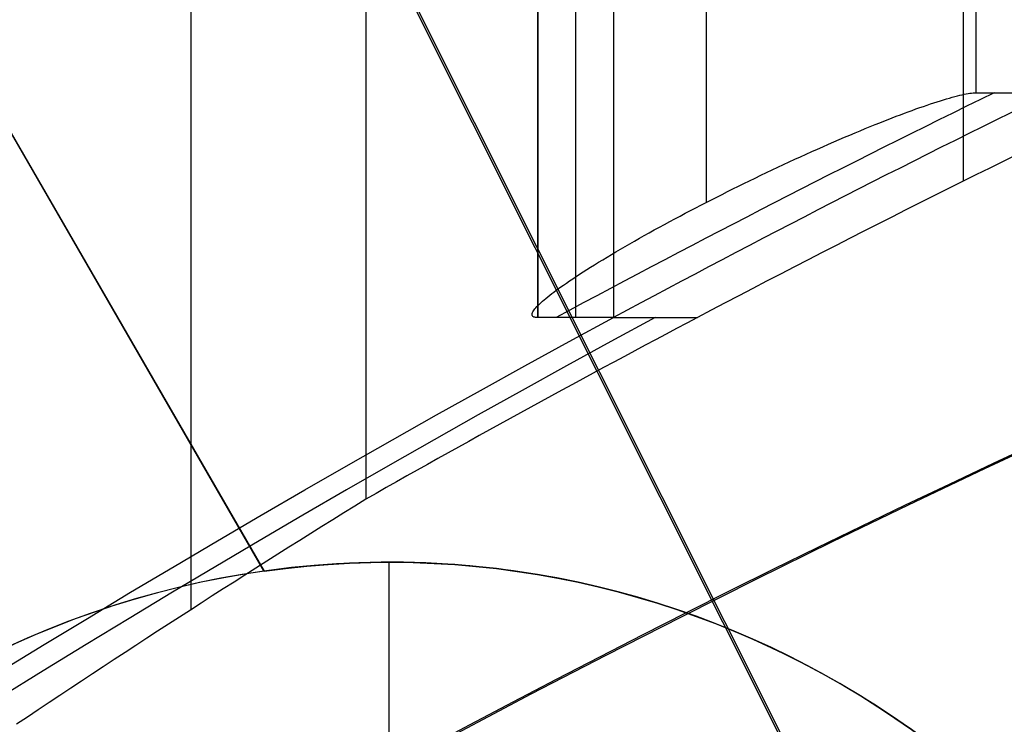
# Model space of a CAD drawing. Extents: x 12895 to 14339, y -6833 to -5581.
# Tile 64 of 79: x 13589.28 to 13593.67, y -6333.72 to -6330.58. Entities that reach past the tile are written whole.
import ezdxf

# ---------------------------------------------------------------- set-up
doc = ezdxf.new("R2010")
doc.units = 0
doc.layers.get('0').update_dxf_attribs({"linetype": 'CONTINUOUS'})
doc.layers.add('BLANCO_METALICO', color=7, linetype='CONTINUOUS')
doc.layers.add('COLOR', color=7, linetype='CONTINUOUS')

msp = doc.modelspace()

# ---------------------------------------------------------------- linework, layer by layer
for p, q in [((13590.04800260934, -6333.208896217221, 57.86381038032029), (13590.04800260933, -5581.495752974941, 57.8638103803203)), ((13590.82462386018, -5581.495752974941, 58.28675386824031), (13590.82462384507, -6332.718140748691, 58.28675386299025)), ((13591.58985301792, -6331.909866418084, 61.56819261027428), (13591.58985301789, -5581.495752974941, 61.56819261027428)), ((13591.58985301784, -5581.495752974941, 61.56819261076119), (13591.58985301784, -6331.909866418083, 61.56819261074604)), ((13591.75856639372, -6331.909865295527, 60.83741476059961), (13591.75856639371, -5581.49575297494, 60.83741476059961)), ((13591.92727962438, -5581.495752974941, 60.10663754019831), (13591.92728249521, -6331.909864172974, 60.10663819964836)), ((13592.33927200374, -5581.495752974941, 62.76751374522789), (13592.33927200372, -6331.39726735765, 62.76751374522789)), ((13593.48406166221, -6331.302320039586, 58.65708712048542), (13593.4840616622, -5581.49575297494, 58.65708712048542)), ((13593.53859313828, -5581.495752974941, 62.01809475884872), (13593.5385931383, -6330.909630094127, 62.01809475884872)), ((13593.53859313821, -5581.495752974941, 62.0180947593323), (13593.53859313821, -6330.909630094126, 62.01809475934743)), ((13593.5385931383, -6330.909630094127, 62.01809475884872), (13593.87604010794, -6330.909620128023, 60.55654434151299)), ((13591.92728249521, -6331.909864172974, 60.10663819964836), (13591.58985301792, -6331.909866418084, 61.56819261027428)), ((13591.92728249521, -6331.909864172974, 60.10663819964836), (13592.30001098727, -6331.909861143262, 58.49220515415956))]:
    msp.add_line(p, q)
at = {"extrusion": (-0.2249510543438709, 8.038899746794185e-15, 0.9743700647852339)}
msp.add_lwpolyline([(6339.841516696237, 13345.0425022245), (6339.366101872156, 13344.7073845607), (6338.892938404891, 13344.36819328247), (6338.422075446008, 13344.02495177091), (6337.95356184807, 13343.67768423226), (6337.487446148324, 13343.32641569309), (6337.023776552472, 13342.97117199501), (6336.562600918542, 13342.61197978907), (6336.103966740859, 13342.24886652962), (6335.647921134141, 13341.88186046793), (6335.194510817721, 13341.51099064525), (6334.743782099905, 13341.13628688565), (6334.29578086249, 13340.75777978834), (6333.850552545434, 13340.37550071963), (6333.408142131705, 13339.98948180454), (6332.968594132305, 13339.59975591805), (6332.531952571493, 13339.2063566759), (6332.098260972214, 13338.80931842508), (6331.667562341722, 13338.40867623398), (6331.239899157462, 13338.00446588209), (6330.815313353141, 13337.5967238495), (6330.393846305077, 13337.18548730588), (6329.975538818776, 13336.77079409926), (6329.560431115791, 13336.35268274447), (6329.148562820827, 13335.93119241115), (6328.739972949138, 13335.50636291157), (6328.334699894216, 13335.07823468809), (6327.932781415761, 13334.64684880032), (6327.53425462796, 13334.21224691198), (6327.139155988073, 13333.77447127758), (6326.747521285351, 13333.33356472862), (6326.359385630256, 13332.8895706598), (6325.974783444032, 13332.44253301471), (6325.593748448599, 13331.9924962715), (6325.216313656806, 13331.53950542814), (6324.842511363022, 13331.08360598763), (6324.472373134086, 13330.6248439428), (6324.105929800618, 13330.16326576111), (6323.743211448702, 13329.69891836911), (6323.384247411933, 13329.23184913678), (6323.029066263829, 13328.76210586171), (6322.677695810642, 13328.28973675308), (6322.330163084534, 13327.81479041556), (6321.98649433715, 13327.33731583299), (6321.646715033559, 13326.85736235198), (6321.310849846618, 13326.37497966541), (6320.978922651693, 13325.89021779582), (6320.650956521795, 13325.40312707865), (6320.326973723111, 13324.91375814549), (6320.00699571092, 13324.42216190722), (6319.691043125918, 13323.92838953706), (6319.379135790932, 13323.43249245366), (6319.071292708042, 13322.93452230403), (6318.767532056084, 13322.4345309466), (6318.467871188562, 13321.9325704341), (6318.17232663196, 13321.42869299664), (6317.88091408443, 13320.92295102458), (6317.593648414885, 13320.41539705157), (6317.310543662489, 13319.90608373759), (6317.031613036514, 13319.39506385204), (6316.756868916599, 13318.88239025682), (6316.486322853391, 13318.36811588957), (6316.219985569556, 13317.85229374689), (6315.957866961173, 13317.33497686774), (6315.699976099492, 13316.81621831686), (6315.446321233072, 13316.29607116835), (6315.196909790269, 13315.77458848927), (6314.951748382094, 13315.25182332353), (6314.710842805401, 13314.72782867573), (6314.474198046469, 13314.20265749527), (6314.241818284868, 13313.67636266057), (6314.013706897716, 13313.14899696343), (6313.789866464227, 13312.62061309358), (6313.570298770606, 13312.09126362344), (6313.355004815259, 13311.56100099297), (6313.143984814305, 13311.02987749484), (6312.93723820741, 13310.49794525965), (6312.734763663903, 13309.96525624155), (6312.536559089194, 13309.43186220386), (6312.342621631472, 13308.89781470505), (6312.152947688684, 13308.36316508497), (6311.967532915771, 13307.82796445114), (6311.786372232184, 13307.29226366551), (6311.609459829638, 13306.75611333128), (6311.43678918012, 13306.21956378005), (6311.268353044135, 13305.68266505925), (6311.104143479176, 13305.14546691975), (6310.944151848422, 13304.60801880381), (6310.788368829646, 13304.07036983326), (6310.63678442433, 13303.53256879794), (6310.489387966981, 13302.99466414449), (6310.346168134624, 13302.45670396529), (6310.207112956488, 13301.91873598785), (6310.072209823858, 13301.3808075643), (6309.941445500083, 13300.84296566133), (6309.814806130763, 13300.30525685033), (6309.69227725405, 13299.76772729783), (6309.573843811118, 13299.23042275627), (6309.459490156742, 13298.69338855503), (6309.349200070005, 13298.15666959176), (6309.242956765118, 13297.62031032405), (6309.140742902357, 13297.08435476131), (6309.04254059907, 13296.54884645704), (6308.948331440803, 13296.01382850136), (6308.858096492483, 13295.47934351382), (6308.771816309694, 13294.94543363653), (6308.689470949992, 13294.4121405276), (6308.611039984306, 13293.87950535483), (6308.536502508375, 13293.34756878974), (6308.465837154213, 13292.81637100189), (6308.399022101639, 13292.28595165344), (6308.336035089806, 13291.75634989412), (6308.27685342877, 13291.22760435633), (6308.221454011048, 13290.69975315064), (6308.169813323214, 13290.17283386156), (6308.121907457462, 13289.64688354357), (6308.077712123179, 13289.12193871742), (6308.037202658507, 13288.59803536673), (6308.00035404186, 13288.07520893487), (6307.967140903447, 13287.55349432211), (6307.937537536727, 13287.03292588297), (6307.911517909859, 13286.51353742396), (6307.889055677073, 13285.99536220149), (6307.87012419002, 13285.47843292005), (6307.854696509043, 13284.96278173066), (6307.842745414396, 13284.4484402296), (6307.834243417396, 13283.93543945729), (6307.829162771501, 13283.42380989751), (6307.827475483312, 13282.91358147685), (6307.82922295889, 13282.39433270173), (6307.834485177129, 13281.87363342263), (6307.843291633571, 13281.35151519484), (6307.855671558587, 13280.82801017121), (6307.871653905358, 13280.30315110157), (6307.891267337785, 13279.77697133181), (6307.914540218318, 13279.2495048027), (6307.941500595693, 13278.72078604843), (6307.972176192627, 13278.1908501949), (6308.006594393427, 13277.6597329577), (6308.044782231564, 13277.12747063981), (6308.086766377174, 13276.59410012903), (6308.132573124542, 13276.05965889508), (6308.182228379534, 13275.5241849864), (6308.235757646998, 13274.98771702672), (6308.293186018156, 13274.45029421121), (6308.354538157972, 13273.91195630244), (6308.419838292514, 13273.37274362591), (6308.48911019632, 13272.83269706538), (6308.562377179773, 13272.2918580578), (6308.639662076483, 13271.75026858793), (6308.720987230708, 13271.20797118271), (6308.806374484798, 13270.66500890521), (6308.895845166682, 13270.1214253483), (6308.989420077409, 13269.577264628), (6309.087119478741, 13269.03257137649), (6309.188963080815, 13268.4873907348), (6309.294970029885, 13267.94176834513), (6309.405158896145, 13267.39575034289), (6309.519547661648, 13266.84938334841), (6309.638153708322, 13266.30271445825), (6309.760993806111, 13265.75579123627), (6309.888084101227, 13265.20866170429), (6310.019440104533, 13264.66137433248), (6310.155076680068, 13264.11397802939), (6310.295008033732, 13263.56652213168), (6310.439247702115, 13263.01905639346), (6310.587808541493, 13262.47163097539), (6310.74070271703, 13261.92429643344), (6310.897941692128, 13261.37710370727), (6311.059536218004, 13260.83010410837), (6311.225496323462, 13260.28334930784), (6311.395831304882, 13259.7368913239), (6311.570549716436, 13259.19078250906), (6311.749659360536, 13258.64507553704), (6311.933167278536, 13258.0998233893), (6312.121079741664, 13257.55507934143), (6312.313402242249, 13257.01089694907), (6312.510139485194, 13256.46733003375), (6312.711295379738, 13255.92443266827), (6312.916873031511, 13255.38225916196), (6313.126874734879, 13254.84086404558), (6313.341301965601, 13254.30030205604), (6313.560155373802, 13253.7606281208), (6313.783434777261, 13253.22189734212), (6314.011139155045, 13252.68416498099), (6314.243266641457, 13252.1474864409), (6314.479814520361, 13251.61191725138), (6314.720779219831, 13251.07751305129), (6314.966156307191, 13250.544329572), (6315.21594048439, 13250.01242262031), (6315.470125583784, 13249.48184806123), (6315.728704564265, 13248.95266180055), (6315.991669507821, 13248.42491976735), (6316.259011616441, 13247.8986778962), (6316.530721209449, 13247.37399210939), (6316.806787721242, 13246.85091829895), (6317.087199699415, 13246.32951230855), (6317.371944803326, 13245.80982991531), (6317.661009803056, 13245.29192681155), (6317.954380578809, 13244.7758585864), (6318.252042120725, 13244.26168070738), (6318.553978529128, 13243.74944850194), (6318.860173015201, 13243.23921713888), (6319.170607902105, 13242.73104160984), (6319.485264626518, 13242.22497671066), (6319.80412374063, 13241.72107702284), (6320.127164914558, 13241.21939689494), (6320.454366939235, 13240.71999042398), (6320.785707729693, 13240.22291143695), (6321.121164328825, 13239.72821347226), (6321.460712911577, 13239.23594976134), (6321.80432878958, 13238.74617321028), (6322.151986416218, 13238.25893638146), (6322.503659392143, 13237.77429147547), (6322.85932047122, 13237.29229031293), (6323.218941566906, 13236.81298431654), (6323.582493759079, 13236.33642449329), (6323.949947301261, 13235.86266141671), (6324.321271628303, 13235.39174520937), (6324.696435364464, 13234.92372552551), (6325.075406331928, 13234.45865153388), (6325.458151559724, 13233.99657190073), (6325.844637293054, 13233.53753477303), (6326.234829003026, 13233.08158776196), (6326.628691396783, 13232.62877792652), (6327.026188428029, 13232.17915175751), (6327.427283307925, 13231.73275516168), (6327.83193851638, 13231.28963344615), (6328.240115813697, 13230.84983130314), (6328.651776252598, 13230.413392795), (6329.066880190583, 13229.98036133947), (6329.485387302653, 13229.55077969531), (6329.907256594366, 13229.12468994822), (6330.332446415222, 13228.70213349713), (6330.760914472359, 13228.28315104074), (6331.192617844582, 13227.86778256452), (6331.627512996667, 13227.45606732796), (6332.065555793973, 13227.04804385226), (6332.506701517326, 13226.64374990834), (6332.950904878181, 13226.24322250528), (6333.398120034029, 13225.84649787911), (6333.848300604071, 13225.45361148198), (6334.301399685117, 13225.06459797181), (6334.757369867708, 13224.67949120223), (6335.21616325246, 13224.29832421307), (6335.677731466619, 13223.92112922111), (6336.142025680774, 13223.54793761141), (6336.608996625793, 13223.17877992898), (6337.078594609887, 13222.81368587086), (6337.550769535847, 13222.45268427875), (6338.025470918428, 13222.09580313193), (6338.502647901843, 13221.74306954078), (6338.982249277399, 13221.3945097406), (6339.464223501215, 13221.05014908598), (6339.948518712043, 13220.71001204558), (6340.435082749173, 13220.37412219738), (6340.923863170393, 13220.04250222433)], dxfattribs=at)
at = {"extrusion": (-0.2249510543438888, -3.01232403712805e-14, 0.9743700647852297)}
msp.add_lwpolyline([(6339.083899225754, 13220.04250222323), (6338.617968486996, 13220.37982577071), (6338.154309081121, 13220.72108551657), (6337.692967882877, 13221.06625769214), (6337.233991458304, 13221.41531775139), (6336.777426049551, 13221.76824037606), (6336.323317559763, 13222.12499948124), (6335.871711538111, 13222.48556822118), (6335.422653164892, 13222.84991899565), (6334.976187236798, 13223.21802345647), (6334.532358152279, 13223.58985251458), (6334.091209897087, 13223.96537634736), (6333.652786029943, 13224.34456440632), (6333.217129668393, 13224.72738542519), (6332.784283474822, 13225.11380742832), (6332.354289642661, 13225.5037977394), (6331.927189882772, 13225.89732299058), (6331.503025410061, 13226.29434913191), (6331.081836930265, 13226.69484144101), (6330.663664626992, 13227.09876453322), (6330.248548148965, 13227.50608237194), (6329.836526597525, 13227.91675827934), (6329.427638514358, 13228.33075494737), (6329.021921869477, 13228.748034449), (6328.619414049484, 13229.16855824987), (6328.220151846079, 13229.59228722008), (6327.824171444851, 13230.0191816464), (6327.43150841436, 13230.4492012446), (6327.042197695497, 13230.88230517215), (6326.656273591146, 13231.3184520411), (6326.273769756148, 13231.75759993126), (6325.894719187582, 13232.19970640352), (6325.519154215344, 13232.64472851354), (6325.147106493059, 13233.09262282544), (6324.778606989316, 13233.54334542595), (6324.413685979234, 13233.99685193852), (6324.052373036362, 13234.45309753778), (6323.694697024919, 13234.91203696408), (6323.340686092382, 13235.37362453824), (6322.990367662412, 13235.83781417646), (6322.643768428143, 13236.30455940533), (6322.300914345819, 13236.77381337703), (6321.961830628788, 13237.24552888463), (6321.626541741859, 13237.71965837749), (6321.295071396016, 13238.19615397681), (6320.967442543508, 13238.67496749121), (6320.643677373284, 13239.15605043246), (6320.323797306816, 13239.63935403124), (6320.007822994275, 13240.12482925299), (6319.695774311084, 13240.61242681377), (6319.387670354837, 13241.10209719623), (6319.08352944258, 13241.59379066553), (6318.783369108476, 13242.08745728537), (6318.487206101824, 13242.58304693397), (6318.195056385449, 13243.08050932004), (6317.906935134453, 13243.57979399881), (6317.622856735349, 13244.08085038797), (6317.342834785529, 13244.58362778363), (6317.066882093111, 13245.08807537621), (6316.795010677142, 13245.59414226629), (6316.527231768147, 13246.10177748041), (6316.263555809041, 13246.61092998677), (6316.003992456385, 13247.12154871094), (6315.748550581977, 13247.63358255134), (6315.497238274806, 13248.14698039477), (6315.250062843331, 13248.66169113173), (6315.007030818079, 13249.17766367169), (6314.768147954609, 13249.69484695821), (6314.533419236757, 13250.21318998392), (6314.302848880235, 13250.73264180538), (6314.076440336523, 13251.25315155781), (6313.854196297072, 13251.77466846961), (6313.636118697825, 13252.29714187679), (6313.42220872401, 13252.82052123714), (6313.212466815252, 13253.34475614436), (6313.006892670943, 13253.86979634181), (6312.805485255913, 13254.39559173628), (6312.608242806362, 13254.92209241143), (6312.415162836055, 13255.44924864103), (6312.226242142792, 13255.97701090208), (6312.041476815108, 13256.50532988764), (6311.860862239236, 13257.03415651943), (6311.684393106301, 13257.56344196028), (6311.512063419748, 13258.09313762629), (6311.343866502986, 13258.62319519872), (6311.179795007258, 13259.15356663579), (6311.019840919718, 13259.68420418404), (6310.863995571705, 13260.2150603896), (6310.712249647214, 13260.74608810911), (6310.564593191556, 13261.27724052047), (6310.421015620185, 13261.80847113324), (6310.281505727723, 13262.33973379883), (6310.146051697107, 13262.87098272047), (6310.01464110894, 13263.40217246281), (6309.887260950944, 13263.93325796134), (6309.763897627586, 13264.4641945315), (6309.644536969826, 13264.99493787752), (6309.529164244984, 13265.525444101), (6309.417764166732, 13266.05566970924), (6309.310320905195, 13266.5855716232), (6309.206818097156, 13267.11510718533), (6309.107238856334, 13267.64423416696), (6309.011565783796, 13268.17291077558), (6308.919780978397, 13268.70109566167), (6308.831866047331, 13269.22874792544), (6308.747802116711, 13269.75582712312), (6308.667569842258, 13270.28229327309), (6308.591149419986, 13270.80810686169), (6308.518520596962, 13271.33322884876), (6308.449662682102, 13271.85762067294), (6308.384554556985, 13272.3812442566), (6308.3231746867, 13272.90406201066), (6308.265501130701, 13273.42603683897), (6308.211511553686, 13273.94713214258), (6308.16118323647, 13274.46731182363), (6308.114493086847, 13274.98654028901), (6308.071417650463, 13275.50478245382), (6308.031933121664, 13276.02200374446), (6307.996015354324, 13276.53817010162), (6307.963639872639, 13277.05324798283), (6307.934781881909, 13277.56720436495), (6307.909416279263, 13278.08000674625), (6307.887517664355, 13278.59162314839), (6307.869060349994, 13279.10202211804), (6307.854018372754, 13279.61117272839), (6307.842365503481, 13280.11904458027), (6307.834075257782, 13280.62560780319), (6307.829120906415, 13281.13083305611), (6307.827475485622, 13281.63469152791), (6307.829268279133, 13282.16063006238), (6307.834667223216, 13282.68805624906), (6307.843702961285, 13283.21693728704), (6307.856405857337, 13283.74723974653), (6307.872805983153, 13284.27892956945), (6307.892933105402, 13284.81197207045), (6307.916816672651, 13285.34633193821), (6307.944485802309, 13285.88197323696), (6307.975969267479, 13286.41885940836), (6308.011295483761, 13286.9569532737), (6308.050492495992, 13287.49621703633), (6308.093587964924, 13288.03661228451), (6308.140609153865, 13288.5780999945), (6308.191582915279, 13289.12064053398), (6308.246535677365, 13289.66419366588), (6308.305493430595, 13290.2087185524), (6308.368481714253, 13290.75417375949), (6308.435525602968, 13291.30051726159), (6308.506649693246, 13291.84770644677), (6308.58187809, 13292.39569812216), (6308.661234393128, 13292.94444851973), (6308.744741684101, 13293.49391330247), (6308.83242251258, 13294.04404757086), (6308.924298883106, 13294.59480586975), (6309.020392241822, 13295.14614219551), (6309.120723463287, 13295.69801000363), (6309.225312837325, 13296.25036221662), (6309.334180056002, 13296.80315123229), (6309.447344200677, 13297.35632893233), (6309.564823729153, 13297.90984669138), (6309.686636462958, 13298.46365538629), (6309.812799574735, 13299.01770540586), (6309.943329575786, 13299.57194666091), (6310.078242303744, 13300.12632859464), (6310.217552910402, 13300.68080019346), (6310.361275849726, 13301.23530999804), (6310.509424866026, 13301.78980611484), (6310.662012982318, 13302.34423622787), (6310.819052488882, 13302.8985476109), (6310.980554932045, 13303.45268713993), (6311.146531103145, 13304.00660130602), (6311.316991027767, 13304.56023622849), (6311.49194395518, 13305.11353766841), (6311.671398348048, 13305.66645104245), (6311.855361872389, 13306.21892143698), (6312.043841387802, 13306.77089362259), (6312.236842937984, 13307.32231206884), (6312.434371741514, 13307.87312095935), (6312.636432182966, 13308.42326420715), (6312.843027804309, 13308.97268547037), (6313.054161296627, 13309.5213281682), (6313.26983449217, 13310.06913549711), (6313.490048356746, 13310.61605044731), (6313.714802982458, 13311.16201581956), (6313.944097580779, 13311.70697424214), (6314.177930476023, 13312.25086818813), (6314.416299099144, 13312.79363999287), (6314.659199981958, 13313.33523187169), (6314.906628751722, 13313.87558593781), (6315.158580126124, 13314.41464422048), (6315.415047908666, 13314.95234868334), (6315.676024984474, 13315.48864124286), (6315.941503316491, 13316.02346378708), (6316.211473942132, 13316.55675819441), (6316.485926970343, 13317.08846635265), (6316.764851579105, 13317.6185301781), (6317.048236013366, 13318.14689163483), (6317.336067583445, 13318.67349275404), (6317.628332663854, 13319.19827565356), (6317.925016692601, 13319.72118255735), (6318.226104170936, 13320.24215581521), (6318.53157866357, 13320.76113792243), (6318.841422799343, 13321.27807153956), (6319.155618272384, 13321.79289951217), (6319.474145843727, 13322.30556489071), (6319.79698534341, 13322.81601095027), (6320.124115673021, 13323.32418121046), (6320.455514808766, 13323.83001945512), (6320.791159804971, 13324.33346975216), (6321.131026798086, 13324.83447647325), (6321.475091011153, 13325.33298431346), (6321.823326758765, 13325.82893831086), (6322.175707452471, 13326.32228386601), (6322.532205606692, 13326.81296676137), (6322.892792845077, 13327.30093318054), (6323.257439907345, 13327.78612972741), (6323.626116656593, 13328.26850344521), (6323.998792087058, 13328.74800183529), (6324.375434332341, 13329.2245728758), (6324.756010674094, 13329.69816504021), (6325.140487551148, 13330.16872731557), (6325.528830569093, 13330.63620922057), (6325.921004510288, 13331.1005608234), (6326.31697334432, 13331.56173275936), (6326.716700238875, 13332.01967624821), (6327.12014757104, 13332.47434311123), (6327.527276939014, 13332.92568578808), (6327.938049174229, 13333.3736573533), (6328.352424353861, 13333.8182115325), (6328.770361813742, 13334.25930271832), (6329.191820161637, 13334.69688598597), (6329.616757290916, 13335.1309171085), (6330.045130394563, 13335.56135257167), (6330.476895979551, 13335.98814958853), (6330.912009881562, 13336.41126611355), (6331.350427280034, 13336.83066085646), (6331.792102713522, 13337.24629329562), (6332.236990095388, 13337.65812369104), (6332.685042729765, 13338.06611309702), (6333.136213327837, 13338.4702233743), (6333.590454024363, 13338.87041720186), (6334.047716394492, 13339.26665808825), (6334.507951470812, 13339.6589103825), (6334.971109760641, 13340.04713928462), (6335.437141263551, 13340.43131085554), (6335.905995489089, 13340.81139202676), (6336.37762147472, 13341.18735060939), (6336.851967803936, 13341.55915530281), (6337.328982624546, 13341.92677570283), (6337.808613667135, 13342.29018230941), (6338.290808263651, 13342.64934653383), (6338.775513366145, 13343.00424070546), (6339.262675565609, 13343.354838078), (6339.752241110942, 13343.70111283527), (6340.244155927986, 13344.04304009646), (6340.73836563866, 13344.38059592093), (6341.234815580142, 13344.71375731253), (6341.733450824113, 13345.0425022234)], dxfattribs=at)
at = {"extrusion": (-0.2249510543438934, -5.035538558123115e-14, 0.9743700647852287)}
msp.add_lwpolyline([(6345.291704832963, 13220.04250222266), (6344.781155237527, 13220.35147062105), (6344.272609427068, 13220.66513533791), (6343.766127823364, 13220.98347740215), (6343.261770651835, 13221.30647676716), (6342.759597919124, 13221.63411231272), (6342.259669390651, 13221.96636184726), (6341.762044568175, 13222.30320211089), (6341.266782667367, 13222.64460877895), (6340.773942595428, 13222.99055646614), (6340.283582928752, 13223.34101873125), (6339.795761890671, 13223.6959680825), (6339.310537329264, 13224.05537598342), (6338.827966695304, 13224.4192128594), (6338.348107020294, 13224.78744810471), (6337.871014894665, 13225.16005009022), (6337.396746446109, 13225.53698617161), (6336.925357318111, 13225.91822269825), (6336.456902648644, 13226.30372502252), (6335.99143704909, 13226.69345750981), (6335.529014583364, 13227.08738354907), (6335.069688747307, 13227.48546556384), (6334.613512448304, 13227.88766502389), (6334.160537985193, 13228.29394245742), (6333.710817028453, 13228.70425746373), (6333.264400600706, 13229.11856872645), (6332.821339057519, 13229.53683402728), (6332.381682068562, 13229.95901026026), (6331.945478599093, 13230.38505344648), (6331.512776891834, 13230.81491874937), (6331.083624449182, 13231.24856049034), (6330.65806801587, 13231.68593216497), (6330.236153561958, 13232.12698645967), (6329.817926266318, 13232.57167526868), (6329.403430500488, 13233.01994971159), (6328.992709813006, 13233.47176015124), (6328.585806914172, 13233.92705621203), (6328.182763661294, 13234.38578679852), (6327.783621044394, 13234.84790011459), (6327.388419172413, 13235.31334368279), (6326.997197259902, 13235.78206436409), (6326.609993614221, 13236.25400837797), (6326.22684562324, 13236.72912132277), (6325.847789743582, 13237.20734819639), (6325.472861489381, 13237.68863341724), (6325.102095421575, 13238.17292084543), (6324.735525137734, 13238.66015380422), (6324.373183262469, 13239.15027510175), (6324.015101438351, 13239.64322705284), (6323.661310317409, 13240.13895150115), (6323.311839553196, 13240.63738984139), (6322.966717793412, 13241.13848304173), (6322.625972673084, 13241.64217166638), (6322.289630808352, 13242.14839589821), (6321.957717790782, 13242.6570955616), (6321.630258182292, 13243.16821014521), (6321.307275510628, 13243.68167882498), (6320.988792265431, 13244.19744048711), (6320.674829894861, 13244.71543375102), (6320.365408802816, 13245.23559699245), (6320.060548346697, 13245.75786836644), (6319.76026683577, 13246.28218583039), (6319.464581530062, 13246.80848716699), (6319.17350863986, 13247.3367100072), (6318.887063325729, 13247.86679185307), (6318.605259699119, 13248.39867010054), (6318.328110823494, 13248.9322820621), (6318.055628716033, 13249.46756498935), (6317.787824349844, 13250.00445609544), (6317.524707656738, 13250.54289257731), (6317.266287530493, 13251.08281163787), (6317.012571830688, 13251.62415050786), (6316.763567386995, 13252.16684646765), (6316.519280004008, 13252.71083686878), (6316.279714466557, 13253.25605915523), (6316.04487454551, 13253.80245088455), (6315.814763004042, 13254.3499497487), (6315.589381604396, 13254.89849359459), (6315.368731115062, 13255.44802044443), (6315.152811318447, 13255.99846851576), (6314.941621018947, 13256.54977624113), (6314.735158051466, 13257.1018822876), (6314.533419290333, 13257.65472557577), (6314.336400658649, 13258.20824529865), (6314.144097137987, 13258.76238094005), (6313.956502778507, 13259.31707229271), (6313.773610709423, 13259.87225947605), (6313.595413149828, 13260.42788295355), (6313.421901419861, 13260.9838835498), (6313.253065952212, 13261.54020246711), (6313.088896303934, 13262.09678130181), (6312.929381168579, 13262.65356206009), (6312.774508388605, 13263.21048717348), (6312.624264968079, 13263.76749951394), (6312.478637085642, 13264.32454240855), (6312.337610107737, 13264.88155965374), (6312.201168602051, 13265.43849552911), (6312.069296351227, 13265.99529481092), (6311.941976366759, 13266.55190278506), (6311.819190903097, 13267.10826525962), (6311.700921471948, 13267.66432857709), (6311.587148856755, 13268.22003962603), (6311.477853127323, 13268.77534585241), (6311.373013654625, 13269.33019527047), (6311.272609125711, 13269.88453647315), (6311.176617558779, 13270.4383186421), (6311.08501631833, 13270.99149155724), (6310.997782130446, 13271.54400560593), (6310.914891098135, 13272.09581179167), (6310.836318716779, 13272.64686174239), (6310.762039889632, 13273.19710771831), (6310.692028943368, 13273.74650261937), (6310.626259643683, 13274.29499999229), (6310.564705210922, 13274.84255403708), (6310.507338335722, 13275.38911961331), (6310.454131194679, 13275.93465224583), (6310.405055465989, 13276.47910813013), (6310.360082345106, 13277.02244413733), (6310.319182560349, 13277.56461781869), (6310.282326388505, 13278.1055874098), (6310.249483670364, 13278.64531183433), (6310.220623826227, 13279.18375070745), (6310.195715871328, 13279.72086433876), (6310.174728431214, 13280.25661373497), (6310.157629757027, 13280.79096060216), (6310.144387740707, 13281.32386734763), (6310.1349699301, 13281.85529708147), (6310.129343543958, 13282.38521361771), (6310.127475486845, 13282.91358147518), (6310.129274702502, 13283.43212239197), (6310.134693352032, 13283.95215562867), (6310.143762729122, 13284.47364766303), (6310.15651383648, 13284.99656431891), (6310.172977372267, 13285.52087076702), (6310.193183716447, 13286.04653152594), (6310.217162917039, 13286.57351046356), (6310.24494467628, 13287.1017707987), (6310.276558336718, 13287.63127510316), (6310.312032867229, 13288.16198530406), (6310.351396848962, 13288.69386268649), (6310.394678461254, 13289.22686789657), (6310.441905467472, 13289.76096094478), (6310.493105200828, 13290.29610120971), (6310.54830455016, 13290.83224744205), (6310.607529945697, 13291.36935776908), (6310.670807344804, 13291.90738969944), (6310.738162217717, 13292.44630012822), (6310.809619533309, 13292.98604534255), (6310.885203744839, 13293.52658102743), (6310.964938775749, 13294.06786227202), (6311.048848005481, 13294.60984357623), (6311.13695425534, 13295.15247885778), (6311.229279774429, 13295.69572145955), (6311.32584622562, 13296.23952415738), (6311.426674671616, 13296.78383916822), (6311.531785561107, 13297.32861815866), (6311.641198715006, 13297.87381225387), (6311.754933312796, 13298.41937204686), (6311.873007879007, 13298.96524760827), (6311.995440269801, 13299.51138849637), (6312.122247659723, 13300.05774376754), (6312.253446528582, 13300.60426198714), (6312.389052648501, 13301.15089124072), (6312.529081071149, 13301.69757914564), (6312.673546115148, 13302.24427286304), (6312.82246135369, 13302.79091911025), (6312.975839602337, 13303.33746417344), (6313.133692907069, 13303.88385392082), (6313.296032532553, 13304.43003381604), (6313.462868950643, 13304.97594893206), (6313.634211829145, 13305.52154396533), (6313.810070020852, 13306.06676325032), (6313.99045155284, 13306.61155077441), (6314.175363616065, 13307.15585019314), (6314.364812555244, 13307.69960484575), (6314.558803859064, 13308.24275777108), (6314.757342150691, 13308.78525172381), (6314.960431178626, 13309.32702919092), (6315.16807380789, 13309.86803240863), (6315.380272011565, 13310.40820337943), (6315.5970268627, 13310.94748388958), (6315.818338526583, 13311.48581552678), (6316.044206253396, 13312.02313969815), (6316.27462837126, 13312.55939764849), (6316.509602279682, 13313.09453047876), (6316.749124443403, 13313.62847916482), (6316.993190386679, 13314.1611845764), (6317.241794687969, 13314.69258749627), (6317.494930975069, 13315.22262863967), (6317.752591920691, 13315.75124867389), (6318.014769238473, 13316.27838823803), (6318.281453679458, 13316.803987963), (6318.552635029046, 13317.32798849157), (6318.828302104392, 13317.85033049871), (6319.108442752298, 13318.3709547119), (6319.393043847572, 13318.88980193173), (6319.682091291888, 13319.40681305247), (6319.975570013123, 13319.92192908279), (6320.273463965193, 13320.43509116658), (6320.575756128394, 13320.94624060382), (6320.882428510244, 13321.45531887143), (6321.193462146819, 13321.96226764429), (6321.508837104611, 13322.46702881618), (6321.828532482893, 13322.96954452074), (6322.152526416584, 13323.46975715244), (6322.48079607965, 13323.96760938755), (6322.813317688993, 13324.463044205), (6323.150066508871, 13324.95600490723), (6323.491016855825, 13325.44643514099), (6323.836142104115, 13325.93427891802), (6324.185414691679, 13326.41948063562), (6324.538806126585, 13326.90198509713), (6324.896286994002, 13327.38173753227), (6325.257826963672, 13327.85868361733), (6325.623394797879, 13328.33276949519), (6325.992958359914, 13328.80394179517), (6326.366484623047, 13329.27214765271), (6326.743939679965, 13329.73733472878), (6327.125288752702, 13330.19945122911), (6327.510496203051, 13330.65844592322), (6327.899525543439, 13331.11426816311), (6328.29233944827, 13331.56686790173), (6328.688899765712, 13332.01619571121), (6329.089167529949, 13332.46220280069), (6329.493102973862, 13332.90484103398), (6329.900665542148, 13333.34406294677), (6330.311813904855, 13333.77982176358), (6330.72650597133, 13334.21207141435), (6331.144698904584, 13334.64076655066), (6331.56634913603, 13335.06586256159), (6331.991412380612, 13335.48731558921), (6332.419843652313, 13335.9050825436), (6332.851597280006, 13336.31912111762), (6333.28662692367, 13336.72938980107), (6333.72488559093, 13337.13584789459), (6334.166325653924, 13337.53845552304), (6334.610898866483, 13337.93717364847), (6335.058556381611, 13338.33196408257), (6335.509248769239, 13338.72278949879), (6335.962926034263, 13339.10961344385), (6336.419537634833, 13339.49240034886), (6336.879032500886, 13339.87111553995), (6337.341359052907, 13340.24572524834), (6337.806465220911, 13340.61619662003), (6338.274298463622, 13340.98249772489), (6338.744805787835, 13341.34459756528), (6339.217933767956, 13341.70246608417), (6339.693628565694, 13342.05607417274), (6340.171835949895, 13342.40539367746), (6340.652501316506, 13342.7503974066), (6341.135569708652, 13343.09105913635), (6341.620985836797, 13343.42735361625), (6342.108694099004, 13343.75925657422), (6342.598638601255, 13344.086744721), (6343.090763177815, 13344.40979575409), (6343.585011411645, 13344.72838836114), (6344.081326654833, 13345.04250222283)], dxfattribs=at)
at = {"extrusion": (-0.2249510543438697, 2.144614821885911e-14, 0.9743700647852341)}
msp.add_lwpolyline([(6345.598703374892, 13344.68873140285), (6345.084589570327, 13344.38114209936), (6344.572462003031, 13344.06880151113), (6344.06238205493, 13343.75172823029), (6343.554410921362, 13343.42994194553), (6343.048609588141, 13343.10346344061), (6342.545038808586, 13342.77231459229), (6342.043759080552, 13342.43651836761), (6341.54483062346, 13342.09609882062), (6341.048313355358, 13341.75108108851), (6340.55426687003, 13341.40149138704), (6340.062750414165, 13341.04735700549), (6339.573822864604, 13340.68870630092), (6339.087542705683, 13340.32556869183), (6338.603968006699, 13339.95797465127), (6338.123156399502, 13339.5859556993), (6337.645165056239, 13339.20954439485), (6337.170050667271, 13338.82877432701), (6336.697869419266, 13338.44368010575), (6336.228676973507, 13338.05429735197), (6335.762528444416, 13337.66066268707), (6335.299478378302, 13337.26281372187), (6334.839580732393, 13336.86078904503), (6334.382888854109, 13336.45462821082), (6333.92945546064, 13336.04437172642), (6333.479332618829, 13335.63006103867), (6333.032571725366, 13335.21173852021), (6332.58922348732, 13334.78944745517), (6332.149337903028, 13334.36323202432), (6331.712964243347, 13333.9331372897), (6331.280151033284, 13333.49920917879), (6330.850946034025, 13333.06149446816), (6330.425396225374, 13332.62004076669), (6330.003547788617, 13332.17489649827), (6329.585446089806, 13331.72611088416), (6329.171135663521, 13331.27373392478), (6328.760660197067, 13330.81781638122), (6328.354062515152, 13330.35840975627), (6327.951384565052, 13329.89556627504), (6327.552667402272, 13329.42933886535), (6327.157951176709, 13328.95978113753), (6326.76727511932, 13328.48694736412), (6326.380677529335, 13328.01089245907), (6325.998195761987, 13327.53167195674), (6325.619866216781, 13327.04934199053), (6325.245724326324, 13326.56395927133), (6324.875804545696, 13326.07558106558), (6324.510140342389, 13325.58426517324), (6324.148764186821, 13325.09006990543), (6323.791707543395, 13324.5930540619), (6323.439000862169, 13324.09327690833), (6323.090673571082, 13323.59079815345), (6322.746754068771, 13323.08567792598), (6322.407269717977, 13322.57797675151), (6322.072246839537, 13322.06775552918), (6321.741710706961, 13321.55507550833), (6321.415685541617, 13321.03999826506), (6321.094194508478, 13320.52258567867), (6320.777259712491, 13320.0028999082), (6320.464902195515, 13319.48100336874), (6320.157141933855, 13318.95695870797), (6319.853997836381, 13318.43082878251), (6319.55548774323, 13317.9026766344), (6319.261628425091, 13317.37256546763), (6318.972435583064, 13316.84055862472), (6318.687923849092, 13316.30671956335), (6318.408106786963, 13315.77111183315), (6318.132996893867, 13315.23379905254), (6317.862605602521, 13314.69484488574), (6317.596943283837, 13314.15431301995), (6317.336019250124, 13313.61226714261), (6317.079841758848, 13313.06877091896), (6316.828418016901, 13312.52388796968), (6316.581754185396, 13311.97768184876), (6316.339855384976, 13311.43021602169), (6316.102725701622, 13310.88155384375), (6315.870368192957, 13310.33175853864), (6315.64278489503, 13309.78089317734), (6315.419976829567, 13309.22902065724), (6315.201944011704, 13308.6762036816), (6314.988685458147, 13308.12250473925), (6314.780199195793, 13307.56798608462), (6314.576482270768, 13307.01270971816), (6314.377530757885, 13306.45673736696), (6314.18333977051, 13305.90013046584), (6313.993903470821, 13305.34295013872), (6313.809215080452, 13304.7852571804), (6313.62926689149, 13304.22711203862), (6313.454050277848, 13303.66857479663), (6313.283555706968, 13303.10970515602), (6313.117772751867, 13302.55056242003), (6312.956690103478, 13301.99120547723), (6312.800295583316, 13301.43169278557), (6312.648576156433, 13300.87208235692), (6312.501517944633, 13300.31243174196), (6312.359106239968, 13299.75279801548), (6312.221325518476, 13299.1932377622), (6312.088159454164, 13298.63380706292), (6311.959590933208, 13298.07456148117), (6311.835602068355, 13297.51555605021), (6311.716174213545, 13296.95684526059), (6311.601287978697, 13296.39848304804), (6311.49092324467, 13295.84052278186), (6311.385059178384, 13295.28301725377), (6311.283674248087, 13294.72601866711), (6311.186746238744, 13294.16957862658), (6311.094252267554, 13293.61374812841), (6311.006168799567, 13293.05857755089), (6310.922471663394, 13292.50411664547), (6310.843136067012, 13291.9504145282), (6310.768136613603, 13291.3975196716), (6310.697447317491, 13290.84547989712), (6310.631041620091, 13290.29434236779), (6310.568892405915, 13289.74415358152), (6310.510972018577, 13289.19495936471), (6310.457252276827, 13288.64680486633), (6310.407704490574, 13288.09973455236), (6310.362299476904, 13287.55379220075), (6310.321007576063, 13287.0090208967), (6310.283798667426, 13286.4654630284), (6310.250642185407, 13285.92316028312), (6310.221507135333, 13285.38215364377), (6310.196362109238, 13284.84248338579), (6310.175175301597, 13284.30418907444), (6310.157914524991, 13283.76730956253), (6310.144547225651, 13283.23188298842), (6310.135040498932, 13282.69794677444), (6310.129361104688, 13282.16553762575), (6310.1274754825, 13281.63469152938), (6310.129227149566, 13281.12304824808), (6310.134502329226, 13280.60995159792), (6310.143331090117, 13280.09543377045), (6310.155743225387, 13279.57952757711), (6310.17176824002, 13279.06226644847), (6310.191435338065, 13278.54368443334), (6310.214773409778, 13278.02381619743), (6310.241811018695, 13277.50269702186), (6310.272576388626, 13276.98036280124), (6310.307097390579, 13276.45685004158), (6310.345401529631, 13275.93219585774), (6310.387515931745, 13275.40643797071), (6310.433467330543, 13274.87961470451), (6310.483282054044, 13274.35176498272), (6310.536986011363, 13273.82292832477), (6310.59460467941, 13273.29314484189), (6310.656163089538, 13272.76245523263), (6310.721685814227, 13272.2309007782), (6310.791196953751, 13271.69852333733), (6310.86472012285, 13271.16536534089), (6310.942278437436, 13270.63146978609), (6311.023894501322, 13270.09688023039), (6311.109590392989, 13269.56164078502), (6311.199387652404, 13269.02579610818), (6311.293307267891, 13268.4893913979), (6311.391369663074, 13267.95247238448), (6311.493594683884, 13267.41508532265), (6311.600001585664, 13266.87727698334), (6311.71060902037, 13266.33909464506), (6311.825435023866, 13265.80058608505), (6311.944497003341, 13265.26179956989), (6312.067811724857, 13264.72278384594), (6312.195395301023, 13264.18358812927), (6312.327263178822, 13263.64426209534), (6312.463430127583, 13263.10485586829), (6312.603910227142, 13262.56542000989), (6312.748716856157, 13262.02600550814), (6312.897862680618, 13261.48666376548), (6313.051359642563, 13260.94744658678), (6313.209218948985, 13260.40840616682), (6313.371451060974, 13259.86959507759), (6313.538065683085, 13259.33106625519), (6313.709071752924, 13258.79287298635), (6313.884477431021, 13258.25506889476), (6314.064290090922, 13257.71770792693), (6314.248516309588, 13257.18084433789), (6314.437161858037, 13256.64453267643), (6314.630231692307, 13256.10882777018), (6314.8277299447, 13255.57378471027), (6315.029659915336, 13255.03945883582), (6315.236024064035, 13254.50590571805), (6315.446824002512, 13253.97318114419), (6315.662060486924, 13253.44134110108), (6315.881733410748, 13252.9104417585), (6316.105841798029, 13252.38053945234), (6316.334383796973, 13251.85169066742), (6316.567356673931, 13251.32395202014), (6316.804756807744, 13250.79738024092), (6317.04657968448, 13250.27203215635), (6317.292819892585, 13249.74796467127), (6317.543471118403, 13249.22523475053), (6317.798526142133, 13248.70389940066), (6318.057976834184, 13248.18401565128), (6318.321814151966, 13247.66564053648), (6318.590028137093, 13247.14883107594), (6318.86260791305, 13246.63364425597), (6319.139541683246, 13246.1201370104), (6319.420816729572, 13245.60836620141), (6319.706419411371, 13245.09838860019), (6319.996335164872, 13244.5902608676), (6320.290548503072, 13244.08403953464), (6320.589043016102, 13243.57978098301), (6320.891801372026, 13243.0775414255), (6321.198805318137, 13242.57737688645), (6321.510035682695, 13242.07934318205), (6321.825472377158, 13241.58349590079), (6322.145094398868, 13241.08989038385), (6322.468879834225, 13240.59858170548), (6322.796805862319, 13240.10962465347), (6323.128848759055, 13239.62307370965), (6323.464983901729, 13239.13898303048), (6323.805185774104, 13238.65740642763), (6324.149427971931, 13238.1783973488), (6324.497683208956, 13237.70200885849), (6324.849923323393, 13237.22829361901), (6325.206119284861, 13236.75730387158), (6325.566241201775, 13236.28909141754), (6325.930258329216, 13235.82370759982), (6326.298139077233, 13235.36120328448), (6326.669851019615, 13234.9016288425), (6327.04536090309, 13234.44503413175), (6327.424634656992, 13233.99146847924), (6327.807637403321, 13233.54098066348), (6328.194333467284, 13233.09361889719), (6328.584686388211, 13232.64943081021), (6328.978658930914, 13232.2084634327), (6329.376213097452, 13231.77076317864), (6329.777310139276, 13231.33637582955), (6330.181910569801, 13230.90534651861), (6330.589974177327, 13230.47771971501), (6331.001460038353, 13230.0535392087), (6331.416326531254, 13229.63284809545), (6331.834531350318, 13229.21568876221), (6332.256031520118, 13228.80210287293), (6332.680783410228, 13228.39213135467), (6333.108742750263, 13227.98581438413), (6333.539864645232, 13227.58319137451), (6333.974103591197, 13227.1843009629), (6334.411413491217, 13226.78918099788), (6334.851747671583, 13226.39786852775), (6335.295058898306, 13226.010399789), (6335.741299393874, 13225.62681019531), (6336.190420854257, 13225.24713432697), (6336.642374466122, 13224.87140592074), (6337.097110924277, 13224.49965786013), (6337.554580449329, 13224.13192216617), (6338.014732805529, 13223.76822998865), (6338.477517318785, 13223.40861159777), (6338.942882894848, 13223.05309637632), (6339.410778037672, 13222.70171281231), (6339.881150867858, 13222.35448849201), (6340.35394914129, 13222.01145009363), (6340.829120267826, 13221.67262338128), (6341.306611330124, 13221.3380331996), (6341.786369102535, 13221.00770346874), (6342.268340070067, 13220.6816571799), (6342.752470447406, 13220.3599163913), (6343.238706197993, 13220.0425022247)], dxfattribs=at)
msp.add_lwpolyline([(13596.33151803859, -6331.379649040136), (13595.98370089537, -6331.521688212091), (13595.63688600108, -6331.666162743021), (13595.29108929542, -6331.813063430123), (13594.94632671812, -6331.962381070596), (13594.6026142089, -6332.114106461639), (13594.25996770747, -6332.268230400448), (13593.91840315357, -6332.424743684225), (13593.5779364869, -6332.583637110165), (13593.23858364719, -6332.744901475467), (13592.90036057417, -6332.908527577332), (13592.56328320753, -6333.074506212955), (13592.22736748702, -6333.242828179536), (13591.89262935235, -6333.413484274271), (13591.55908474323, -6333.586465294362), (13591.22674959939, -6333.761762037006)])
msp.add_polyline3d([(13591.58985301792, -6331.909866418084, 61.56819261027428), (13591.58484866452, -6331.909712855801, 61.59116632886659), (13591.58038113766, -6331.909252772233, 61.6144057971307), (13591.57645538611, -6331.908487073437, 61.63788362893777), (13591.5730763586, -6331.907416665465, 61.66157243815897), (13591.57024900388, -6331.906042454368, 61.68544483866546), (13591.5679782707, -6331.904365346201, 61.7094734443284), (13591.56626910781, -6331.902386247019, 61.73363086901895), (13591.56512646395, -6331.900106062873, 61.75788972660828), (13591.56455528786, -6331.897525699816, 61.78222263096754), (13591.5645605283, -6331.894646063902, 61.8066021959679), (13591.56514713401, -6331.891468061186, 61.83100103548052), (13591.56632005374, -6331.88799259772, 61.85539176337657), (13591.56808423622, -6331.884220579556, 61.87974699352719), (13591.57044463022, -6331.88015291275, 61.90403933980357), (13591.57340618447, -6331.875790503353, 61.92824141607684), (13591.57697384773, -6331.87113425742, 61.95232583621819), (13591.58114724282, -6331.866188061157, 61.97626667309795), (13591.58591048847, -6331.860963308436, 62.00004197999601), (13591.59124528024, -6331.855472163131, 62.02363035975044), (13591.59713331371, -6331.849726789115, 62.04701041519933), (13591.60355628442, -6331.843739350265, 62.07016074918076), (13591.61049588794, -6331.837522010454, 62.09305996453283), (13591.61793381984, -6331.831086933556, 62.11568666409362), (13591.62585177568, -6331.824446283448, 62.13801945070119), (13591.63423145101, -6331.817612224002, 62.16003692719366), (13591.6430545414, -6331.810596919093, 62.18171769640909), (13591.65230274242, -6331.803412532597, 62.20304036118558), (13591.66195774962, -6331.796071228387, 62.2239835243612), (13591.67200125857, -6331.788585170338, 62.24452578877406), (13591.68241496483, -6331.780966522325, 62.26464575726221), (13591.69318056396, -6331.773227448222, 62.28432203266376), (13591.70427975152, -6331.765380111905, 62.30353321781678), (13591.71736973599, -6331.756278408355, 62.3249441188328), (13591.73107134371, -6331.746906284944, 62.34610075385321), (13591.74536861, -6331.737274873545, 62.36698137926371), (13591.76024557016, -6331.727395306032, 62.38756425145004), (13591.7756862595, -6331.717278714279, 62.40782762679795), (13591.79167471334, -6331.706936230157, 62.42774976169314), (13591.80819496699, -6331.696378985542, 62.44730891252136), (13591.82523105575, -6331.685618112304, 62.46648333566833), (13591.84276701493, -6331.674664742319, 62.48525128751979), (13591.86078687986, -6331.663530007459, 62.50359102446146), (13591.87927468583, -6331.652225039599, 62.52148080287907), (13591.89821446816, -6331.640760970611, 62.53889887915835), (13591.91759026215, -6331.629148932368, 62.55582350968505), (13591.93738610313, -6331.617400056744, 62.57223295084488), (13591.9575860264, -6331.605525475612, 62.58810545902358), (13591.97817406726, -6331.593536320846, 62.60341929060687), (13591.99913222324, -6331.581444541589, 62.61815617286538), (13592.02043463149, -6331.569264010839, 62.6323102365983), (13592.04205353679, -6331.557008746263, 62.64587834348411), (13592.06396118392, -6331.544692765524, 62.65885735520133), (13592.08612981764, -6331.532330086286, 62.67124413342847), (13592.10853168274, -6331.519934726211, 62.68303553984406), (13592.131139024, -6331.507520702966, 62.69422843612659), (13592.15392408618, -6331.495102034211, 62.70481968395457), (13592.17685911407, -6331.482692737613, 62.71480614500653), (13592.19991635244, -6331.470306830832, 62.72418468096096), (13592.22306804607, -6331.457958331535, 62.73295215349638), (13592.24628643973, -6331.445661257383, 62.74110542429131), (13592.2695437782, -6331.433429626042, 62.74864135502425), (13592.29281230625, -6331.421277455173, 62.75555680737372), (13592.31606426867, -6331.409218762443, 62.76184864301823), (13592.33927191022, -6331.397267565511, 62.76751372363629), (13592.36243760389, -6331.385421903, 62.77255904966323), (13592.38592760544, -6331.373493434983, 62.77707084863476), (13592.40971551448, -6331.361496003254, 62.78103912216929), (13592.43377493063, -6331.349443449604, 62.78445387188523), (13592.45807945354, -6331.337349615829, 62.78730509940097), (13592.48260268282, -6331.32522834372, 62.78958280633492), (13592.50731821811, -6331.313093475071, 62.79127699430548), (13592.53219965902, -6331.300958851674, 62.79237766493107), (13592.55722060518, -6331.288838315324, 62.79287481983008), (13592.58235465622, -6331.276745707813, 62.7927584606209), (13592.60757541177, -6331.264694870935, 62.79201858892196), (13592.63285647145, -6331.252699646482, 62.79064520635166), (13592.65817143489, -6331.240773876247, 62.78862831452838), (13592.68349390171, -6331.228931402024, 62.78595791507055), (13592.70879747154, -6331.217186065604, 62.78262400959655), (13592.73405574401, -6331.205551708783, 62.77861659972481), (13592.75924243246, -6331.19404131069, 62.77392863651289), (13592.78433254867, -6331.182665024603, 62.76856809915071), (13592.80930163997, -6331.171432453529, 62.76254753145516), (13592.83412525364, -6331.160353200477, 62.75587947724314), (13592.858778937, -6331.149436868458, 62.74857648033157), (13592.88323823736, -6331.138693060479, 62.74065108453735), (13592.90747870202, -6331.128131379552, 62.73211583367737), (13592.93147587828, -6331.117761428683, 62.72298327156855), (13592.95520531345, -6331.107592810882, 62.71326594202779), (13592.97864255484, -6331.09763512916, 62.70297638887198), (13593.00176314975, -6331.087897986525, 62.69212715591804), (13593.02454264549, -6331.078390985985, 62.68073078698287), (13593.04695658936, -6331.069123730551, 62.66879982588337), (13593.06898052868, -6331.060105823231, 62.65634681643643), (13593.09059001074, -6331.051346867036, 62.64338430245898), (13593.11176058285, -6331.042856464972, 62.62992482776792), (13593.13029667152, -6331.035500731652, 62.61748067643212), (13593.14873055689, -6331.028260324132, 62.60446927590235), (13593.16703641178, -6331.021145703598, 62.59090220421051), (13593.18518840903, -6331.014167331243, 62.57679103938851), (13593.20316072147, -6331.007335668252, 62.56214735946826), (13593.22092752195, -6331.000661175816, 62.54698274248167), (13593.2384629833, -6330.994154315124, 62.53130876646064), (13593.25574127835, -6330.987825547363, 62.5151370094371), (13593.27273657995, -6330.981685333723, 62.49847904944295), (13593.28942306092, -6330.975744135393, 62.4813464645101), (13593.3057748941, -6330.970012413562, 62.46375083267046), (13593.32176625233, -6330.964500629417, 62.44570373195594), (13593.33737130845, -6330.959219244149, 62.42721674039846), (13593.35256423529, -6330.954178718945, 62.40830143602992), (13593.36731920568, -6330.949389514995, 62.38896939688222), (13593.38161039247, -6330.944862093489, 62.36923220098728), (13593.39541410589, -6330.940605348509, 62.34910327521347), (13593.40871907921, -6330.936621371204, 62.32860629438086), (13593.42151811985, -6330.932910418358, 62.30776820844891), (13593.43380403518, -6330.929472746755, 62.28661596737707), (13593.44556963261, -6330.926308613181, 62.26517652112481), (13593.45680771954, -6330.92341827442, 62.2434768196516), (13593.46751110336, -6330.920801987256, 62.22154381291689), (13593.47767259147, -6330.918460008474, 62.19940445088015), (13593.48728499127, -6330.916392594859, 62.17708568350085), (13593.49634111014, -6330.914600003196, 62.15461446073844), (13593.5048337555, -6330.913082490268, 62.13201773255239), (13593.51275573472, -6330.91184031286, 62.10932244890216), (13593.52009985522, -6330.910873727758, 62.08655555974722), (13593.52685892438, -6330.910182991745, 62.06374401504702), (13593.53302574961, -6330.909768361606, 62.04091476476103), (13593.5385931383, -6330.909630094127, 62.01809475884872)])
for centre, radius, start, end in [((13616.37125110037, -6381.069931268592, 89.37470231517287), 73.2424557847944, 29.99999999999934, 209.9999999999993), ((13616.37125110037, -6381.069931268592, 68.68735261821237), 73.2424557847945, 91.17126672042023, 191.5820307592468), ((13616.37125110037, -6381.069931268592, 46.50000292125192), 71.74245578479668, 52.49999999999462, 187.500000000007), ((13616.37125114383, -6381.06993131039, 88.63012703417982), 71.44457953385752, 30.00000004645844, 209.9999999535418), ((13616.37125110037, -6381.069931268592, 89.05580518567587), 71.21139006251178, 30.0000000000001, 210.0000000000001), ((13616.37125110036, -6381.069931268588, 88.1250029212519), 70.93945536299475, 74.99999999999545, 165.000000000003), ((13616.37125110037, -6381.069931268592, 67.93735261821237), 70.94245578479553, 93.83645893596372, 193.7167436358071), ((13616.37125110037, -6381.069931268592, 88.125002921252), 70.93945536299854, 97.49999999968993, 142.4999999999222), ((13616.37125110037, -6381.069931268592, 67.12500292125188), 53.58193971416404, 29.99999999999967, 209.9999999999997), ((13616.37125110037, -6381.069931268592, 65.62055118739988), 53.58193971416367, 29.99999999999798, 209.999999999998), ((13616.37125110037, -6381.069931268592, 67.12500292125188), 52.0912327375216, 29.99999999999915, 209.9999999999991), ((13616.37125110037, -6381.069931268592, 77.62500292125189), 52.09123273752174, 29.99999999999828, 209.9999999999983), ((13616.37125110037, -6381.069931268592, 62.12500292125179), 51.59084318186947, 88.45819037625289, 151.5418096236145)]:
    msp.add_arc(centre, radius, start, end)
at = {"extrusion": (0, 0, -1)}
for centre, radius, start, end in [((-13616.37125110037, -6381.069931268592, -89.37470231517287), 70.9424557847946, 330.0000000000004, 150.0000000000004), ((-13616.37125110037, -6381.069931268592, -46.50000292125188), 70.9424557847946, 330.0000000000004, 150.0000000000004), ((-13616.37125110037, -6381.069931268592, -88.12500292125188), 52.09123273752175, 330.0000000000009, 150.0000000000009)]:
    msp.add_arc(centre, radius, start, end, dxfattribs=at)
at = {"extrusion": (-0.2249511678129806, -6.973641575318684e-08, 0.9743700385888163)}
msp.add_arc((6381.489540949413, 13283.12954149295, -2997.817785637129), 56.00000007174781, 205.4264098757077, 207.7144831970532, dxfattribs=at)
at = {"extrusion": (-0.2249513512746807, 6.123871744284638e-07, 0.9743699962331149)}
msp.add_arc((6381.448918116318, 13283.1481495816, -2998.96018136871), 56.00074098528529, 205.4265613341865, 207.7146193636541, dxfattribs=at)
at = {"extrusion": (-0.1379216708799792, 5.656415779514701e-08, 0.990443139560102)}
msp.add_arc((6381.795476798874, 13496.57706947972, -1816.739883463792), 56.30895921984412, 205.3392390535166, 207.6219790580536, dxfattribs=at)
at = {"extrusion": (0.2249510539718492, 2.418553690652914e-10, -0.9743700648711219)}
msp.add_arc((-6381.485336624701, 13283.13181660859, 2998.952257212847), 56.00000464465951, 302.3923655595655, 332.2855001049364, dxfattribs=at)
at = {"extrusion": (-0.2249511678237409, -6.972004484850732e-08, 0.9743700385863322)}
msp.add_arc((6381.489539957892, 13283.12954191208, -2999.778275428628), 56.00000007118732, 207.7144765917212, 237.6076173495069, dxfattribs=at)
at = {"extrusion": (-0.137921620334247, -4.704596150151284e-08, 0.99044314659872)}
msp.add_arc((6381.78868069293, 13496.56353807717, -1816.738539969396), 56.28975826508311, 207.621966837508, 209.3471056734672, dxfattribs=at)
at = {"extrusion": (-0.4782697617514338, -2.044285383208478e-10, 0.8782129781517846)}
msp.add_arc((6384.271101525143, 11991.5464595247, -6448.892269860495), 58.68091530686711, 208.5344351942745, 210.5191821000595, dxfattribs=at)
at = {"layer": 'BLANCO_METALICO'}
for p, q in [((13590.37107088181, -6333.038313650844, 189.0692910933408), (13581.90308419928, -6318.370035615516, 187.8885055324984)), ((13581.90320022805, -6318.369971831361, 187.6470783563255), (13590.37190370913, -6333.038196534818, 187.6470783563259)), ((13590.37182496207, -6333.038060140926, 188.3581847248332), (13585.27171944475, -6324.204418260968, 188.3581847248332)), ((13590.92850514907, -6333.999281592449, 190.1470783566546), (13590.92850514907, -6332.99928159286, 190.1470783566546)), ((13590.37190370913, -6333.038196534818, 187.6470783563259), (13590.37107088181, -6333.038313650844, 189.0692910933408)), ((13589.99150663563, -6333.110575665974, 189.0629632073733), (13589.99150663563, -6333.110575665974, 190.1470783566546))]:
    msp.add_line(p, q, dxfattribs=at)
at = {"layer": 'BLANCO_METALICO', "extrusion": (0, 0, -1)}
for centre, radius, start, end in [((-13616.37098787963, -6381.069931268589, -171.6470783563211), 99.09999999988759, 359.9999999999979, 180.0000000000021), ((-13616.37098787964, -6381.069931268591, -170.0309014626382), 98.69999999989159, 359.9999999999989, 180.0000000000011), ((-13616.37098787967, -6381.069931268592, -167.2309014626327), 98.19999999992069, 359.9999999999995, 180.0000000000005), ((-13616.37098787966, -6381.069931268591, -168.0309014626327), 98.1999999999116, 359.9999999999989, 180.0000000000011), ((-13616.37098787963, -6381.069931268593, -171.6470783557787), 99.49999999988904, 0, 180), ((-13616.37098787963, -6381.069931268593, -170.8389899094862), 99.49999999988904, 0, 180), ((-13616.37098787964, -6381.069931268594, -169.280901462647), 99.49999999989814, 5.237206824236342e-13, 179.9999999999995), ((-13616.37098787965, -6381.069931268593, -168.5309014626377), 98.69999999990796, 0, 180), ((-13590.92850514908, -6336.999281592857, -187.6470783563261), 3.999999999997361, 82.00131576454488, 166.4526049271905)]:
    msp.add_arc(centre, radius, start, end, dxfattribs=at)
at = {"layer": 'BLANCO_METALICO'}
for centre, radius, start, end in [((13616.37098787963, -6381.069931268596, 170.030901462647), 99.49999999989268, 1.571162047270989e-12, 179.9999999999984), ((13616.37098787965, -6381.069931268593, 168.5309014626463), 99.49999999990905, 0, 180), ((13616.37098787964, -6381.069931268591, 171.64707835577), 98.69999999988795, 359.9999999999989, 180.0000000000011), ((13616.37098787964, -6381.069931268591, 170.8389899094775), 98.69999999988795, 359.9999999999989, 180.0000000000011), ((13590.92850514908, -6336.999281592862, 190.1470783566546), 3.999999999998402, 13.54739507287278, 193.5473950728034), ((13590.92850514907, -6336.999281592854, 188.8970783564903), 3.999999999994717, 13.5473950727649, 98.00927231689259)]:
    msp.add_arc(centre, radius, start, end, dxfattribs=at)
at = {"layer": 'BLANCO_METALICO', "extrusion": (-0.03298030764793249, 0.05712646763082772, 0.9978220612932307)}
msp.add_arc((-8601.859637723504, 12268.99632946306, -621.3412174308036), 3.99192308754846, 247.9651687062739, 292.0834488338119, dxfattribs=at)
at = {"layer": 'COLOR'}
for p, q in [((13583.66385971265, -6315.807201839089, 30.30000054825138), (13600.6896366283, -6349.7796060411, 30.300000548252)), ((13601.89918263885, -6352.172865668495, 28.2000005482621), (13589.7205905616, -6327.872297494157, 28.2000005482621))]:
    msp.add_line(p, q, dxfattribs=at)
at = {"layer": 'COLOR', "extrusion": (0, 0, -1)}
for centre, radius, start, end in [((-13616.37125823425, -6381.069948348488, 10.54089386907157), 152.392098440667, 333.381578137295, 153.381578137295), ((-13616.37125823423, -6381.069948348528, -22.44590218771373), 75.00000000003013, 63.38157813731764, 153.3815781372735), ((-13616.37125823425, -6381.06994834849, -32.97295255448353), 75.00000000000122, 63.38157813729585, 243.3815781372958), ((-13616.37125823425, -6381.069948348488, -18.68835025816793), 83.81579491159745, 333.3815781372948, 153.3815781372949), ((-13616.37125823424, -6381.069948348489, -43.50000292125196), 72.9999999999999, 63.38157813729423, 243.3815781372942), ((-13616.37125823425, -6381.06994834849, -33.3991820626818), 73.00000000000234, 63.3815781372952, 243.3815781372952), ((-13616.37125823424, -6381.069948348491, -43.50000292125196), 73.00000000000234, 63.3815781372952, 243.3815781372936), ((-13616.37125823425, -6381.06994834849, -43.50000292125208), 75.00000000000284, 63.38157813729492, 243.3815781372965), ((-13616.37125823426, -6381.06994834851, -26.2000005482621), 61.09154780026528, 333.3815781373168, 153.3815781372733), ((-13616.37125823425, -6381.069948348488, 10.54089386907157), 152.3920984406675, 153.3815781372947, 333.3815781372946), ((-13616.37936058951, -6381.065905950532, -28.2000005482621), 59.50000000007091, 333.381578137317, 153.3815781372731), ((-13616.37936058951, -6381.065905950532, -26.2000005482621), 59.50000000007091, 333.381578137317, 153.3815781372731), ((-13616.37125823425, -6381.06994834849, -32.97295255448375), 74.9999999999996, 243.3815781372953, 63.38157813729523), ((-13616.37125823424, -6381.069948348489, -43.50000292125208), 75.00000000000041, 243.3815781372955, 63.38157813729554), ((-13616.37125823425, -6381.06994834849, -33.39918206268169), 72.99999999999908, 243.3815781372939, 63.38157813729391), ((-13616.37125823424, -6381.06994834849, -43.50000292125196), 73.00000000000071, 243.3815781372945, 63.38157813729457), ((-13616.37125823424, -6381.06994834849, -43.50000292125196), 73.00000000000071, 243.3815781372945, 63.38157813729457), ((-13616.3793605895, -6381.065905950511, -27.2000005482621), 59.5000000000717, 333.381578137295, 153.381578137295)]:
    msp.add_arc(centre, radius, start, end, dxfattribs=at)
at = {"layer": 'COLOR'}
for centre, radius, start, end in [((13616.37125823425, -6381.06994834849, -35.79999945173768), 153, 26.61842186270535, 206.618421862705), ((13616.37125823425, -6381.069948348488, -11.46081713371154), 152.9999999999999, 26.61842186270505, 206.6184218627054), ((13616.37125823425, -6381.069948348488, -23.63040829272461), 153.0000000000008, 26.61842186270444, 206.6184218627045), ((13616.37125823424, -6381.069948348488, -10.90949982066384), 152.8342956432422, 26.6184218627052, 206.6184218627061), ((13616.37125823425, -6381.06994834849, -35.79999945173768), 150, 26.61842186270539, 206.618421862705), ((13616.37125823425, -6381.069948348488, -11.46081713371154), 153, 206.6184218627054, 26.61842186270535), ((13616.37125823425, -6381.069948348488, -35.79999945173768), 153, 206.6184218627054, 26.61842186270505), ((13616.37125823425, -6381.069948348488, -23.63040829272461), 153.0000000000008, 206.618421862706, 26.61842186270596), ((13616.37125823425, -6381.069948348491, -10.90949982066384), 152.834295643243, 206.6184218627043, 26.61842186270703), ((13616.37125823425, -6381.069948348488, -35.79999945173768), 150, 206.6184218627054, 26.61842186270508)]:
    msp.add_arc(centre, radius, start, end, dxfattribs=at)

doc.saveas('drawing.dxf')
